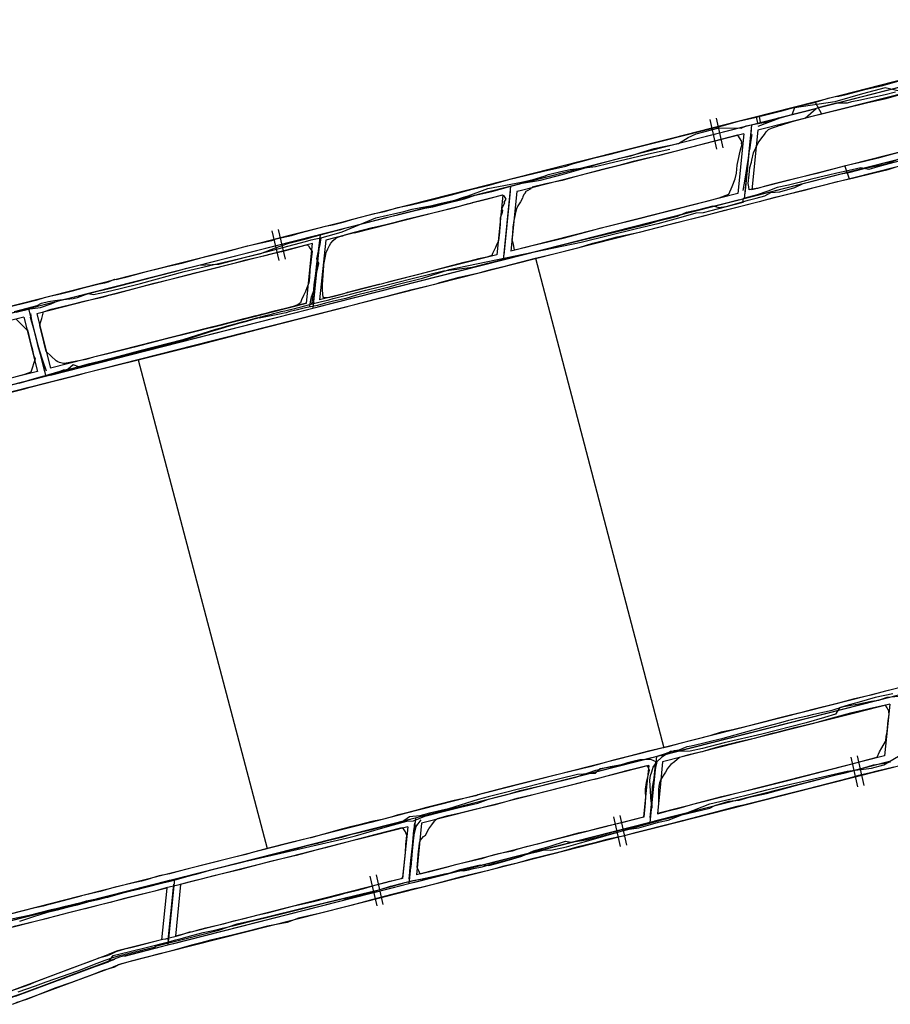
# Model space of a CAD drawing. Header units: inches. Extents: x 1 to 626000, y 0 to 7596230.
# Tile 34 of 68: x 619823 to 620173, y 7595287 to 7595683. Entities that reach past the tile are written whole.
import ezdxf

# ---------------------------------------------------------------- set-up
doc = ezdxf.new("R2010")
doc.units = ezdxf.units.IN
doc.header["$MEASUREMENT"] = 0

msp = doc.modelspace()

# ---------------------------------------------------------------- linework, layer by layer
for points in [[(620283.83, 7595682.68), (619826.67, 7595566.46)], [(620207.46, 7595663.27), (620119.36, 7595640.87)], [(620194.48, 7595662.75), (620153.68, 7595652.38)], [(619819.79, 7595567.48), (619825.85, 7595569.05), (619829.03, 7595569.84), (619829.76, 7595570.02), (619833.07, 7595570.97), (619835.73, 7595571.67), (619839.49, 7595572.53), (619844.38, 7595573.74), (619849.11, 7595575), (619855.06, 7595576.46), (619857.31, 7595576.98), (619858.86, 7595577.31), (619861.17, 7595578.36), (619861.9, 7595578.27), (619863.02, 7595578.47), (619866.33, 7595579.3), (619872.6, 7595581.12), (619874.68, 7595581.59), (619878.99, 7595582.7), (619882.83, 7595583.59), (619888.32, 7595584.88), (619896.42, 7595587.05), (619906.45, 7595589.51), (619914.76, 7595591.74), (619924.53, 7595594), (619926.22, 7595594.56), (619926.76, 7595594.68), (619932.39, 7595595.93), (619935.84, 7595596.97), (619946.07, 7595599.63), (619949.52, 7595600.43), (619950.02, 7595600.55), (619953.13, 7595601.32), (619957.64, 7595602.71), (619965.82, 7595604.75), (619969.78, 7595605.65), (619975.22, 7595607.14), (619980.54, 7595608.31), (619987.24, 7595609.93), (619996.78, 7595612.28), (620005.08, 7595614.51), (620011.95, 7595616.22), (620020.28, 7595618.53), (620026.49, 7595620.12), (620033.77, 7595621.86), (620042.66, 7595623.82), (620045.75, 7595624.87), (620048.91, 7595625.74), (620054.28, 7595627.13), (620060.52, 7595628.68), (620068.16, 7595630.69), (620077.27, 7595632.89), (620095.33, 7595637.48), (620102.39, 7595639.22), (620103.92, 7595639.63), (620106.13, 7595640.22), (620112.13, 7595641.85), (620118.15, 7595643.24), (620123.67, 7595644.6), (620129.58, 7595645.99), (620136.27, 7595647.9), (620142.7, 7595649.44), (620148.15, 7595651.16), (620151.68, 7595652.01), (620152.52, 7595651.98), (620155.46, 7595652.6), (620163, 7595654.57), (620165.92, 7595655.25), (620169.66, 7595656.07), (620172.99, 7595657.05), (620178.06, 7595658.48)], [(620300.97, 7595658.15), (620017.52, 7595586.09)], [(620117.52, 7595626.27), (620118.15, 7595629.11), (620119.1, 7595631.23), (620120.03, 7595633.21), (620121.55, 7595635.17), (620122.57, 7595636.6), (620123.26, 7595637.65), (620124.21, 7595638.58), (620125.45, 7595639.11), (620127.46, 7595639.71), (620128.55, 7595640.1), (620129.22, 7595640.33), (620133.75, 7595641.8), (620141.21, 7595643.73), (620153.83, 7595646.85), (620164.1, 7595649.44), (620168.39, 7595650.39), (620171.5, 7595651.04), (620177.63, 7595652.79), (620180.94, 7595653.76), (620186.68, 7595655.32), (620190.17, 7595655.99)], [(620195.7, 7595657.49), (620155.06, 7595647.16)], [(620153.68, 7595652.38), (620143.12, 7595649.7)], [(620143.12, 7595649.7), (620117.26, 7595643.12)], [(620144.81, 7595644.55), (620119.92, 7595638.23)], [(620155.06, 7595647.16), (620144.81, 7595644.55)], [(620111.38, 7595641.63), (620085.76, 7595635.12)], [(620100.63, 7595642.56), (620103.37, 7595630.6)], [(620103.15, 7595643.13), (620105.89, 7595631.18)], [(620117.26, 7595643.12), (620111.38, 7595641.63)], [(620117.42, 7595640.38), (620114.44, 7595610.73)], [(620115.48, 7595639.89), (620022.44, 7595616.23)], [(620114.35, 7595636.81), (620087.09, 7595629.88)], [(620111.73, 7595624.9), (620112.3, 7595627.29), (620112.55, 7595628.7), (620112.89, 7595630.41), (620113.59, 7595632.6), (620113.4, 7595632.85), (620113.54, 7595633.78), (620111.87, 7595636.21), (620111.72, 7595636.24), (620105.1, 7595634.53)], [(620114.35, 7595636.81), (620111.94, 7595612.88)], [(620117.22, 7595638.39), (620114.64, 7595612.72)], [(620214.35, 7595636.13), (620116.38, 7595611.22)], [(620119.92, 7595638.23), (620117.51, 7595614.3)], [(620105.1, 7595634.53), (620087.1, 7595629.88), (620079.81, 7595628.03), (620075.5, 7595627.07), (620069.73, 7595625.66), (620063.99, 7595624.11), (620056.87, 7595622.37), (620046.89, 7595619.7), (620041.26, 7595618.06), (620034.74, 7595616.7), (620029.16, 7595615.4), (620029.21, 7595615.08), (620028.57, 7595614.86), (620028.61, 7595614.64), (620027.15, 7595613.96), (620026.38, 7595613.47), (620026.54, 7595613.08), (620025.79, 7595612.36), (620025.37, 7595611.48), (620025.34, 7595610.98), (620024.5, 7595609.54), (620023.36, 7595607.83), (620022.87, 7595606.68), (620022.36, 7595604.65), (620022.3, 7595604.35), (620021.82, 7595601.94), (620021.71, 7595601.07), (620021.47, 7595599.36), (620021.44, 7595599.24), (620021.26, 7595596.63), (620021, 7595594.26), (620021.35, 7595593.04), (620021.68, 7595591.67), (620021.86, 7595590.68), (620022.02, 7595590.2), (620026.68, 7595591.28), (620029.23, 7595591.89), (620033.19, 7595592.83), (620042.15, 7595595.02), (620053.01, 7595597.98), (620056.98, 7595598.99), (620060.29, 7595599.83), (620072.24, 7595602.82), (620081.54, 7595605.25), (620086.39, 7595606.43)], [(620085.76, 7595635.12), (620049.07, 7595625.79)], [(620187.2, 7595632.1), (620185.56, 7595631.77), (620183.54, 7595630.96), (620181.29, 7595630.38), (620177.9, 7595629.57), (620173.12, 7595628.31), (620169.29, 7595627.24), (620168.27, 7595626.98), (620162.77, 7595625.66), (620154.61, 7595623.77), (620143.67, 7595620.89), (620137.48, 7595619.33), (620131.33, 7595617.88), (620126.47, 7595616.69), (620123.45, 7595615.86), (620119.78, 7595614.89), (620119.29, 7595614.79)], [(620202.21, 7595635.83), (620156.88, 7595624.3)], [(620087.09, 7595629.88), (620050.5, 7595620.58)], [(620203.43, 7595630.57), (620158.01, 7595619.02)], [(620049.07, 7595625.79), (620023.25, 7595619.22)], [(620086.39, 7595606.43), (620087.55, 7595606.71), (620092.54, 7595607.94), (620099.93, 7595609.82), (620104.4, 7595611.03), (620108.2, 7595612.59), (620109.57, 7595615.62), (620110.86, 7595618.67), (620111.3, 7595621.04), (620111.58, 7595624.23), (620111.73, 7595624.9)], [(620119.29, 7595614.79), (620116.49, 7595614.25), (620116.3, 7595615.49), (620116.02, 7595616.78), (620116.45, 7595620.32), (620116.75, 7595623.22), (620117.33, 7595625.43), (620117.52, 7595626.27)], [(620156.88, 7595624.3), (620135.82, 7595618.95)], [(619819.17, 7595532.85), (619825.08, 7595534.38), (619826.8, 7595534.82), (619837.72, 7595537.61), (619840.1, 7595538.18), (619841.56, 7595538.57), (619842.09, 7595538.74), (619842.56, 7595538.88), (619846.87, 7595540.01), (619849.51, 7595540.75), (619851.65, 7595541.31), (619870.69, 7595546.03), (619885.23, 7595549.63), (619895.03, 7595552.06), (619900.57, 7595553.43), (619922.95, 7595559.21), (619941.57, 7595564.02), (619956.84, 7595567.96), (619957.88, 7595568.23), (619968.55, 7595571), (619971.34, 7595571.72), (619980.97, 7595574.21), (619990.51, 7595576.58), (619992.1, 7595577.03), (619995.03, 7595577.8), (619999.78, 7595579.17), (620005.96, 7595580.58), (620008.3, 7595581.06), (620010.08, 7595581.56), (620013.09, 7595582.39), (620014.2, 7595582.69), (620018.71, 7595583.74), (620030.56, 7595586.79), (620038.39, 7595588.71), (620048.1, 7595591.17), (620053.64, 7595592.8), (620058.34, 7595594.05), (620063.37, 7595595.38), (620072.34, 7595597.33), (620087.4, 7595601.17), (620098.71, 7595604.05), (620101.71, 7595604.76), (620106.71, 7595606.15), (620112.58, 7595607.6), (620116.69, 7595608.67), (620120.51, 7595609.61), (620120.57, 7595609.62), (620126.95, 7595611.33), (620132.01, 7595612.61), (620139.18, 7595614.35), (620142.53, 7595615.2), (620146.9, 7595616.35), (620151.93, 7595617.61), (620158.04, 7595619.03), (620166.75, 7595621.16), (620172.37, 7595622.5), (620175.62, 7595623.5)], [(620050.49, 7595620.58), (620024.41, 7595613.95)], [(620023.25, 7595619.22), (620003.86, 7595614.29)], [(620135.82, 7595618.95), (620117.51, 7595614.3)], [(620158.01, 7595619.02), (620137.08, 7595613.7)], [(620016.08, 7595597.85), (620016.04, 7595597.33), (620015.62, 7595593.76), (620014.98, 7595592.43), (620014.43, 7595591.18), (620013.87, 7595590.04), (620013.28, 7595588.73), (620012.97, 7595587.87), (620011.81, 7595587.52), (620010.94, 7595587.27), (620007.65, 7595586.5), (620004.06, 7595585.6), (620002.91, 7595585.34), (620001.74, 7595585.12), (619983.5, 7595580.24), (619972.23, 7595577.47), (619968.46, 7595576.43), (619967.48, 7595576.19), (619960.56, 7595574.5), (619955.52, 7595573.19), (619954.85, 7595573.02), (619953.39, 7595572.51), (619948.91, 7595571.29), (619947.8, 7595571.02), (619946.27, 7595570.93), (619945.72, 7595570.87), (619945.38, 7595570.97), (619945.14, 7595571.04), (619944.97, 7595572.48), (619944.83, 7595574.08), (619944.8, 7595576.11), (619945.35, 7595583.88), (619945.38, 7595584.06), (619945.42, 7595584.33), (619946.06, 7595587.7), (619946.3, 7595589.17), (619947.04, 7595590.53), (619947.63, 7595591.92), (619948.2, 7595592.89), (619949.13, 7595593.95), (619950.23, 7595594.88), (619951.08, 7595595.24), (619951.85, 7595595.57), (619953.04, 7595595.84), (619953.82, 7595596.23), (619957.77, 7595597.24), (619965.01, 7595599.17), (619968.57, 7595600.01), (619970.81, 7595600.45), (619974.65, 7595601.46), (619979.18, 7595602.62), (619984.67, 7595603.96), (619991.54, 7595605.57), (619998.57, 7595607.27), (620003.19, 7595608.62), (620011.39, 7595610.64), (620017.22, 7595612.32), (620017.62, 7595611.99), (620018.19, 7595611.16), (620018.53, 7595610.6), (620017.78, 7595609.3), (620018, 7595609.04), (620016.95, 7595606.86), (620017.02, 7595606.36), (620017.2, 7595606.15), (620017.06, 7595605.24), (620016.34, 7595602.96), (620016.33, 7595602.95), (620016.26, 7595600.41), (620016.08, 7595597.85)], [(620018.56, 7595615.25), (619945.88, 7595596.77)], [(620003.86, 7595614.29), (619956.34, 7595602.21)], [(620020.5, 7595615.74), (620017.52, 7595586.09)], [(620020.3, 7595613.75), (620017.72, 7595588.08)], [(620023, 7595613.59), (620020.6, 7595589.66)], [(620111.94, 7595612.88), (620020.6, 7595589.66)], [(620024.41, 7595613.95), (620023, 7595613.59)], [(620137.08, 7595613.7), (620101.2, 7595604.58)], [(619957.68, 7595596.98), (620005.07, 7595609.03)], [(620017.43, 7595612.17), (620005.07, 7595609.03)], [(620017.43, 7595612.17), (620015.03, 7595588.24)], [(620112.5, 7595610.24), (620019.46, 7595586.58)], [(620101.2, 7595604.58), (619991.57, 7595576.71)], [(619952.48, 7595601.23), (619931.55, 7595595.91)], [(619956.34, 7595602.21), (619952.48, 7595601.23)], [(619924.55, 7595597.79), (619927.28, 7595585.83)], [(619927.06, 7595598.37), (619929.8, 7595586.41)], [(619957.68, 7595596.98), (619953.93, 7595596.03)], [(619942, 7595595.78), (619828.61, 7595566.96)], [(619919.71, 7595592.9), (619874.02, 7595581.29)], [(619931.55, 7595595.91), (619919.71, 7595592.9)], [(619940.79, 7595592.69), (619932.95, 7595590.7)], [(619938.47, 7595568.78), (619940.79, 7595592.69)], [(619943.94, 7595596.28), (619940.96, 7595566.63)], [(619943.74, 7595594.29), (619941.16, 7595568.62)], [(619946.17, 7595594.06), (619943.68, 7595570.1)], [(619953.93, 7595596.03), (619946.17, 7595594.06)], [(619940.24, 7595585.31), (619940.2, 7595584.85), (619940.1, 7595584.29), (619939.94, 7595583.35), (619939.75, 7595582.01), (619939.65, 7595579.22), (619939.35, 7595576.77), (619938.92, 7595575.93), (619938.08, 7595573.49), (619937.28, 7595571.78), (619936.47, 7595570.12), (619935.97, 7595568.89), (619934.95, 7595568.08), (619933.03, 7595567.43), (619932.02, 7595567.16), (619931.49, 7595566.92), (619930.49, 7595566.74), (619929.44, 7595566.43), (619928.61, 7595566.23), (619928.27, 7595566.16), (619927.65, 7595566.08), (619924.93, 7595565.35), (619924.88, 7595565.35), (619921.52, 7595564.49), (619920.16, 7595564.14), (619918.81, 7595563.73), (619916.42, 7595563.17), (619913.24, 7595562.39), (619906.24, 7595560.51), (619904.35, 7595559.97), (619900.07, 7595558.89), (619899.23, 7595558.66), (619893.58, 7595557.27), (619890.86, 7595556.6), (619883.79, 7595554.83), (619880.02, 7595553.89), (619869.3, 7595551.12), (619858.58, 7595548.35), (619852.78, 7595547.05), (619849.65, 7595546.16), (619841.17, 7595544.55), (619840.74, 7595544.47), (619839.05, 7595544.94), (619838.44, 7595545.22), (619837.79, 7595545.52), (619833.79, 7595549.38), (619832.78, 7595553.2), (619831.26, 7595559.67), (619831.44, 7595561.04), (619831.94, 7595562.64), (619832.62, 7595565.31), (619835.82, 7595566.28), (619839.73, 7595567.24), (619844.18, 7595568.29), (619848.93, 7595569.49), (619855.76, 7595571.08), (619858.32, 7595571.74), (619858.42, 7595571.84), (619861.85, 7595572.69), (619869.77, 7595574.77), (619877.11, 7595576.74), (619884.47, 7595578.53), (619894.26, 7595581.07), (619910.26, 7595585.07), (619913.98, 7595586.11), (619921.25, 7595587.78), (619924.84, 7595588.65), (619927.77, 7595589.32), (619928.52, 7595589.49), (619932.04, 7595590.48), (619937.83, 7595592.06), (619938.79, 7595592.26), (619939.3, 7595591.81), (619939.74, 7595590.84), (619940.12, 7595590.34), (619940.66, 7595589.56), (619940.24, 7595585.31)], [(619932.95, 7595590.7), (619920.51, 7595587.53)], [(619920.51, 7595587.53), (619875.48, 7595576.09)], [(620017.52, 7595586.09), (619940.96, 7595566.63)], [(620015.59, 7595585.6), (619942.9, 7595567.12)], [(620015.03, 7595588.24), (619990.32, 7595581.96)], [(620030.56, 7595586.79), (620082.08, 7595390.07)], [(619874.02, 7595581.29), (619824.16, 7595568.61)], [(619990.32, 7595581.96), (619952.8, 7595572.42)], [(619991.57, 7595576.71), (619953.6, 7595567.06)], [(619875.48, 7595576.09), (619829.95, 7595564.51)], [(619903.14, 7595559.8), (619938.47, 7595568.78)], [(619938.47, 7595568.78), (619923.68, 7595565.02)], [(619952.8, 7595572.42), (619943.68, 7595570.1)], [(619826.67, 7595566.46), (619729.57, 7595541.78)], [(619824.73, 7595565.97), (619731.5, 7595542.27)], [(619940.96, 7595566.63), (619736.46, 7595514.64)], [(619824.16, 7595568.61), (619808.09, 7595564.53)], [(619826.67, 7595566.46), (619833.57, 7595539.33)], [(619835.51, 7595539.82), (619939.02, 7595566.14)], [(619953.6, 7595567.06), (619904.4, 7595554.55)], [(619904.47, 7595554.57), (619954.95, 7595567.4)], [(619824.72, 7595563.18), (619809.66, 7595559.35)], [(619821.57, 7595562.5), (619825.82, 7595558.11), (619826.21, 7595557.98), (619826.33, 7595557.43), (619827.53, 7595552.25), (619828.06, 7595550.54), (619828.68, 7595547.8), (619829.29, 7595546.44), (619827.61, 7595540.96), (619824.65, 7595540.01), (619823.61, 7595539.71), (619820.55, 7595538.84)], [(619824.72, 7595563.18), (619830.28, 7595541.28)], [(619827.16, 7595564.52), (619833.07, 7595541.26)], [(619829.95, 7595564.51), (619835.54, 7595542.61)], [(619918.11, 7595563.6), (619903.08, 7595559.78)], [(619899.22, 7595558.8), (619835.54, 7595542.61)], [(619903.08, 7595559.78), (619899.22, 7595558.8)], [(619900.67, 7595553.6), (619826.95, 7595534.86)], [(619904.4, 7595554.55), (619900.67, 7595553.6)], [(619870.69, 7595546.03), (619922.65, 7595349.53)], [(619830.28, 7595541.28), (619825.42, 7595540.04)], [(619831.63, 7595538.83), (619738.4, 7595515.13)], [(619825.42, 7595540.04), (619790.51, 7595531.17)], [(619826.8, 7595534.82), (619791.59, 7595525.87)], [(620322.95, 7595448.48), (619750.06, 7595302.84)], [(620184.05, 7595415.95), (620157.33, 7595409.16)], [(620174.08, 7595413.44), (620171.21, 7595412.8), (620165.34, 7595411.22), (620158.27, 7595409.65), (620152.43, 7595407.96), (620141.5, 7595405.25), (620137.04, 7595404.04), (620136.48, 7595403.91), (620131.44, 7595402.76), (620128.22, 7595401.96), (620115.93, 7595398.68), (620109.9, 7595397.31), (620109.86, 7595397.3), (620105.2, 7595396.28), (620100.65, 7595394.91), (620088.55, 7595391.74), (620083.8, 7595390.44), (620082.08, 7595390.07), (620081.79, 7595390), (620075.98, 7595388.74), (620068.29, 7595386.67), (620065.1, 7595385.89), (620061.91, 7595385.12), (620057.26, 7595383.69), (620052.34, 7595382.36), (620037.35, 7595378.79), (620018.6, 7595374.04), (620007.34, 7595371.19), (620006.93, 7595370.88), (620006.58, 7595370.8), (620002.95, 7595369.97), (619997.8, 7595368.87), (619991.57, 7595367.29), (619986.71, 7595366), (619983.33, 7595365.16), (619981.28, 7595364.58), (619978.22, 7595363.81), (619974.9, 7595362.91), (619972.87, 7595362.36), (619968.91, 7595361.23), (619964.7, 7595360.37), (619959.62, 7595359.07), (619956.14, 7595358.25), (619951.01, 7595356.88), (619950.62, 7595356.77), (619940.15, 7595353.89), (619939.43, 7595353.69), (619931.54, 7595351.85), (619922.65, 7595349.53), (619916.23, 7595347.85), (619914, 7595347.17), (619908.96, 7595345.91), (619899.31, 7595343.58), (619889.75, 7595341.06), (619887.75, 7595340.53), (619883.35, 7595339.41), (619879.18, 7595338.56), (619876.13, 7595337.6), (619875.39, 7595337.38), (619872.12, 7595336.5), (619868.34, 7595335.66), (619860.98, 7595333.88), (619855.5, 7595332.33), (619847.99, 7595330.51), (619847.66, 7595330.43), (619835.44, 7595327.19), (619835.37, 7595327.17), (619832.52, 7595326.41), (619828.11, 7595325.39), (619816.22, 7595322.35)], [(620081.09, 7595386.99), (620174.13, 7595410.65)], [(620148.3, 7595406.87), (620110.32, 7595397.21)], [(620157.85, 7595383.64), (620164.29, 7595385.3), (620167.85, 7595386.28), (620168.8, 7595388.41), (620169.76, 7595390.08), (620171.31, 7595392.61), (620171.41, 7595392.88), (620171.59, 7595394.57), (620171.92, 7595396.45), (620172.39, 7595401.01), (620172.77, 7595403.35), (620172.55, 7595404.73), (620171.93, 7595406.16), (620171.26, 7595407.22), (620164.68, 7595405.67), (620163.66, 7595405.45), (620157.24, 7595403.91), (620149.77, 7595401.89), (620142.73, 7595399.91), (620137.62, 7595398.73)], [(620157.31, 7595409.16), (620148.3, 7595406.87)], [(620173, 7595407.57), (620158.92, 7595404)], [(620173, 7595407.57), (620170.91, 7595386.82)], [(620158.92, 7595404), (620148.75, 7595401.41)], [(620137.62, 7595398.73), (620135.2, 7595398.18), (620131.07, 7595397.19), (620127.06, 7595396.09), (620125.67, 7595395.74), (620118.43, 7595393.82), (620111.25, 7595392.16), (620110.77, 7595392.05), (620107.47, 7595391.22), (620105.18, 7595390.64), (620100.95, 7595389.47), (620097.56, 7595388.4), (620096.72, 7595388.35), (620092.2, 7595387.25), (620091.61, 7595387.07), (620089.31, 7595386.42), (620088.41, 7595386.09), (620086.38, 7595384.44), (620084.88, 7595383.29), (620084.01, 7595382.21), (620083.57, 7595381.67), (620082.85, 7595380.3), (620081.74, 7595378.64), (620080.97, 7595377.28), (620080.44, 7595375.96), (620080.13, 7595374.68), (620080.03, 7595373.14), (620080.01, 7595369.18), (620079.93, 7595367.64), (620079.62, 7595363.48), (620083.83, 7595364.66), (620088.23, 7595365.84), (620093.76, 7595367.32), (620105.49, 7595370.44), (620119.72, 7595373.87), (620131.45, 7595376.74), (620142.79, 7595379.74), (620157.85, 7595383.64)], [(620148.75, 7595401.41), (620111.61, 7595391.97)], [(620110.32, 7595397.21), (620054.41, 7595383)], [(620111.61, 7595391.97), (620081.65, 7595384.35)], [(620082.08, 7595390.07), (620081.79, 7595390)], [(620170.91, 7595386.82), (620147.64, 7595380.9)], [(620159.82, 7595386.82), (620162.56, 7595374.86)], [(620077.21, 7595386.01), (619984.17, 7595362.36)], [(620054.41, 7595383), (620052.3, 7595382.46)], [(620076.08, 7595382.94), (620055.71, 7595377.76)], [(620066.37, 7595380.69), (620066.55, 7595380.74), (620072.02, 7595382.1), (620075.31, 7595382.97), (620075.79, 7595382.14), (620076.23, 7595381.06), (620075.04, 7595376.06), (620074.56, 7595373.37), (620074.67, 7595372.26), (620074.73, 7595370.29), (620074.56, 7595367.86), (620074.12, 7595362.1), (620065.28, 7595359.89), (620062.33, 7595359.25)], [(620076.08, 7595382.94), (620075.21, 7595374.31)], [(620079.15, 7595386.5), (620076.49, 7595360.03)], [(620173.41, 7595384.67), (620076.49, 7595360.03)], [(620076.69, 7595362.02), (620078.95, 7595384.51)], [(620171.47, 7595384.18), (620078.43, 7595360.52)], [(620081.65, 7595384.35), (620080.61, 7595374.02)], [(620189.78, 7595386.05), (620149.02, 7595375.68)], [(620157.3, 7595386.25), (620160.04, 7595374.29)], [(620174.6, 7595382.2), (620170.73, 7595381.27), (620168.31, 7595380.79), (620164.75, 7595379.88), (620160.45, 7595378.84), (620159.06, 7595378.46), (620156.31, 7595377.7), (620140.16, 7595373.51), (620129.45, 7595370.84), (620122.75, 7595369.13), (620114.18, 7595367.01), (620111.44, 7595366.43), (620104.01, 7595364.44), (620090.18, 7595360.78), (620089.54, 7595360.63), (620085.48, 7595359.66), (620070.56, 7595355.86), (620065.8, 7595354.55), (620063.62, 7595354.11), (620059.16, 7595353.22), (620054.36, 7595351.81), (620047.17, 7595350.16), (620043.95, 7595349.19), (620040.19, 7595348.11), (620033.06, 7595346.34), (620028.71, 7595345.23), (620023.12, 7595343.64), (620017.26, 7595342.27), (620015.17, 7595341.72), (620011.03, 7595340.63), (620005.84, 7595339.33), (620000.27, 7595338.06), (619989.85, 7595335.21), (619984.59, 7595333.88), (619981.79, 7595333.3), (619972.75, 7595331.09), (619967.1, 7595329.56), (619965.12, 7595329.02), (619960.28, 7595327.67), (619955.17, 7595326.43), (619943.5, 7595323.47), (619935.15, 7595321.56), (619930.72, 7595319.81), (619922.71, 7595318.35), (619915.52, 7595316.47), (619908.49, 7595314.73), (619899.79, 7595312.7), (619895.96, 7595311.67), (619892.21, 7595310.66), (619886.2, 7595308.93), (619883.26, 7595308.22), (619877.66, 7595306.87), (619875.89, 7595306.31), (619872.11, 7595305.3), (619867.99, 7595304.24), (619862.83, 7595302.78), (619861.21, 7595301.87), (619859.94, 7595301.52), (619857.13, 7595300.72), (619856.27, 7595300.38), (619852.29, 7595298.81), (619843.99, 7595295.75), (619843.96, 7595295.74), (619837.26, 7595293.4), (619826.3, 7595289.05), (619821.5, 7595287.51)], [(620052.3, 7595382.46), (619977.54, 7595363.46)], [(620062.33, 7595359.25), (620059.86, 7595358.71), (620055.58, 7595357.62), (620051.5, 7595356.54), (620047.71, 7595355.72), (620040.87, 7595353.84), (620035.58, 7595352.47), (620031.35, 7595351.36), (620026.76, 7595350.2), (620023.41, 7595349.25), (620021.14, 7595348.55), (620015.7, 7595347.39), (620013.47, 7595346.82), (620011.56, 7595346.33), (620008.75, 7595345.46), (619998.38, 7595343.05), (619994.04, 7595341.82), (619987.38, 7595340.01), (619984.1, 7595339.19), (619983.6, 7595340.61), (619982.97, 7595341.91), (619983.19, 7595344.87), (619983.4, 7595346.98), (619983.82, 7595351.74), (619984.03, 7595352.38), (619984.25, 7595352.88), (619984.84, 7595353.63), (619985.48, 7595354.39), (619986.25, 7595354.95), (619987.69, 7595357.42), (619988.78, 7595359.02), (619989.96, 7595360.56), (619991.17, 7595361.65), (619995.41, 7595362.77), (619999.73, 7595363.83), (620005.11, 7595365.12), (620006.62, 7595365.51), (620007.85, 7595365.79), (620014.43, 7595367.3), (620020.06, 7595368.88), (620023.12, 7595369.74), (620030.08, 7595371.42), (620040.03, 7595373.99), (620052.76, 7595377.22), (620054.98, 7595377.56), (620057.91, 7595378.32), (620060.82, 7595379.12), (620066.37, 7595380.69)], [(620147.64, 7595380.9), (620079.56, 7595363.6)], [(620053.98, 7595377.32), (619984.73, 7595359.71)], [(620055.71, 7595377.76), (620053.98, 7595377.32)], [(620149.02, 7595375.68), (620080.64, 7595358.3)], [(620075.21, 7595374.31), (620073.99, 7595362.18)], [(620080.61, 7595374.02), (620079.56, 7595363.6)], [(619977.54, 7595363.46), (619964.26, 7595360.08)], [(619887.25, 7595337.72), (619980.3, 7595361.37)], [(619964.26, 7595360.08), (619950.87, 7595356.68)], [(619982.23, 7595361.86), (619979.57, 7595335.39)], [(620076.49, 7595360.03), (619979.57, 7595335.39)], [(619979.77, 7595337.38), (619982.03, 7595359.87)], [(619981.51, 7595335.89), (620074.55, 7595359.54)], [(619984.73, 7595359.71), (619982.65, 7595338.96)], [(620063.34, 7595359.47), (620018.6, 7595348.1)], [(620061.86, 7595362.31), (620064.6, 7595350.35)], [(620073.99, 7595362.18), (620063.34, 7595359.47)], [(620064.37, 7595362.88), (620067.11, 7595350.92)], [(619818.82, 7595292.12), (619827.25, 7595295.02), (619829.06, 7595295.82), (619834.67, 7595297.94), (619840.72, 7595300.29), (619842.51, 7595300.96), (619847.12, 7595302.71), (619851.92, 7595304.46), (619854.7, 7595305.52), (619854.94, 7595305.61), (619858.36, 7595306.55), (619859.7, 7595307.14), (619861.89, 7595308.22), (619865.33, 7595309.23), (619867.76, 7595309.75), (619870.96, 7595310.58), (619876.55, 7595312.07), (619880.66, 7595313.06), (619881.8, 7595313.32), (619883.16, 7595313.63), (619886.03, 7595314.35), (619888.35, 7595315.01), (619891.54, 7595316.03), (619892.71, 7595316.24), (619895.45, 7595317), (619895.9, 7595317.13), (619897.94, 7595317.73), (619901.92, 7595318.68), (619905, 7595319.32), (619909.26, 7595320.52), (619913.3, 7595321.49), (619919.04, 7595322.91), (619922.71, 7595323.75), (619933.37, 7595326.5), (619941.31, 7595328.26), (619951.7, 7595330.92), (619953.89, 7595331.62), (619957.92, 7595332.52), (619961.43, 7595333.5), (619965.07, 7595334.6), (619965.9, 7595334.81), (619971.93, 7595336.38), (619976.53, 7595337.46), (619977.13, 7595338.11), (619977.66, 7595342.84), (619978.19, 7595347.95), (619978.34, 7595351.2), (619978.79, 7595354.79), (619978.2, 7595356.21), (619977.22, 7595357.87), (619976.4, 7595357.79), (619976.27, 7595357.76)], [(619976.27, 7595357.76), (619975.11, 7595357.41), (619972.11, 7595356.66), (619966.36, 7595355.15), (619952.17, 7595351.41), (619946.08, 7595349.8), (619941.3, 7595348.57), (619934.26, 7595346.77), (619924.49, 7595344.46), (619924.02, 7595344.34), (619912.35, 7595341.22), (619912.08, 7595341.17), (619901.15, 7595338.56), (619896.12, 7595337.21), (619893.76, 7595336.69), (619891.16, 7595335.99), (619886.63, 7595334.79), (619881.95, 7595333.7), (619877.41, 7595332.45), (619876.91, 7595332.32), (619871.3, 7595330.93), (619865.19, 7595329.52), (619859.45, 7595327.87), (619854.5, 7595326.69), (619849.4, 7595325.36), (619849.27, 7595325.33), (619842.71, 7595323.7), (619837.68, 7595322.38), (619836.52, 7595322.06), (619833.79, 7595321.3), (619829.32, 7595320.17), (619820.3, 7595318.02)], [(619950.87, 7595356.68), (619930.98, 7595351.62)], [(619979.16, 7595358.3), (619965.54, 7595354.83)], [(619979.16, 7595358.3), (619977.08, 7595337.54)], [(620080.64, 7595358.3), (620064.63, 7595354.23)], [(619930.98, 7595351.62), (619909.98, 7595346.28)], [(619951.99, 7595351.39), (619932.21, 7595346.36)], [(619965.54, 7595354.83), (619951.99, 7595351.39)], [(620064.63, 7595354.23), (620020.09, 7595342.91)], [(620018.6, 7595348.1), (619982.65, 7595338.96)], [(619909.98, 7595346.28), (619846.84, 7595330.23)], [(619932.21, 7595346.36), (619911.91, 7595341.2)], [(619934.26, 7595346.77), (619934.26, 7595346.77)], [(619911.91, 7595341.2), (619887.81, 7595335.07)], [(620020.09, 7595342.91), (619954.3, 7595326.18)], [(619883.38, 7595336.73), (619791.45, 7595313.36)], [(619885.32, 7595337.23), (619882.66, 7595310.75)], [(619979.57, 7595335.39), (619882.66, 7595310.75)], [(619977.08, 7595337.54), (619953.14, 7595331.46)], [(619963.91, 7595338.43), (619966.65, 7595326.48)], [(619966.42, 7595339.01), (619969.16, 7595327.05)], [(619882.24, 7595333.66), (619848.66, 7595325.12)], [(619882.24, 7595333.66), (619880.16, 7595312.91)], [(619882.86, 7595312.74), (619885.12, 7595335.24)], [(619884.6, 7595311.25), (619977.64, 7595334.9)], [(619887.81, 7595335.07), (619885.73, 7595314.32)], [(619953.14, 7595331.46), (619885.73, 7595314.32)], [(619846.84, 7595330.23), (619801.73, 7595318.76)], [(619848.66, 7595325.12), (619803.17, 7595313.56)], [(619954.3, 7595326.18), (619882.8, 7595308.01)], [(619880.16, 7595312.91), (619862.47, 7595308.41)], [(619862.47, 7595308.41), (619858.66, 7595306.99)], [(619882.66, 7595310.75), (619863.27, 7595305.83)], [(619882.8, 7595308.01), (619864.08, 7595303.25)], [(619865.21, 7595306.32), (619880.72, 7595310.26)], [(619818.81, 7595292.15), (619858.66, 7595306.99)], [(619863.27, 7595305.83), (619819.59, 7595289.56)], [(619821.47, 7595290.26), (619861.4, 7595305.13)], [(619820.24, 7595286.94), (619860.84, 7595302.04)], [(619864.08, 7595303.25), (619860.84, 7595302.04)]]:
    msp.add_lwpolyline(points)
for points, elevation in [([(620142.95, 7595649.55), (620145.49, 7595644.84)], 236.22), ([(620138.99, 7595643.05), (620143.4, 7595646.98)], 235.93), ([(620119.25, 7595643.63), (620119.85, 7595641.12)], 235.14), ([(620120.43, 7595643.81), (620120.92, 7595641.5)], 234.66), ([(620154.91, 7595623.84), (620156.66, 7595618.71)], 235.13)]:
    msp.add_lwpolyline(points, dxfattribs=dict(elevation=elevation))
for points in [[(620195.41, 7595658.8, 232.09), (620194.57, 7595658.59, 232.1), (620187.14, 7595656.66, 233.25), (620183.16, 7595655.62, 233.86), (620181.02, 7595655.07, 233.99), (620176.83, 7595653.93, 234.04), (620171.16, 7595655.26, 234), (620162.05, 7595652.9, 234.03), (620150.91, 7595649.66, 234.18), (620134.7, 7595647.24, 234.34), (620133.66, 7595644.49, 234.19), (620128.75, 7595643.17, 234.15), (620119.92, 7595639.75, 234.17)], [(619821.04, 7595565.38, 230.72), (619826.11, 7595566.79, 230.83), (619830.11, 7595567.86, 231.03), (619831.87, 7595568.77, 231.19), (619834.64, 7595569.39, 231.15), (619837.2, 7595569.81, 231.06), (619840.45, 7595570.17, 231.11), (619845.27, 7595571.33, 231.18), (619847.19, 7595571.79, 231.36), (619850.4, 7595572.56, 231.41), (619854.94, 7595573.66, 231.72), (619856.26, 7595573.97, 231.67), (619859.59, 7595574.78, 231.6), (619867.89, 7595576.94, 231.92), (619878.6, 7595579.73, 232.55), (619885.5, 7595581.53, 233.1), (619890.29, 7595582.78, 233.46), (619895.09, 7595584.03, 233.49), (619903.18, 7595584.47, 233.73), (619913.94, 7595587.17, 234.17), (619920.04, 7595588.7, 234.7), (619925.99, 7595590.96, 234.84), (619928.28, 7595591.83, 234.98), (619931.39, 7595592.81, 235.17), (619938.77, 7595594.79, 235.18), (619940.54, 7595595.27, 235.32), (619946.53, 7595596.89, 235.27), (619949.95, 7595597.81, 235.37), (619952.18, 7595598.41, 235.59), (619953.84, 7595598.88, 235.66), (619963.8, 7595601.48, 236.26), (619970.44, 7595603.13, 236.45), (619975.15, 7595604.24, 236.7), (619979.47, 7595605.26, 236.84), (619985.99, 7595606.88, 237.02), (619989.27, 7595607.51, 237.33), (619993.81, 7595608.72, 237.22), (620001.96, 7595610.71, 237.46), (620006.26, 7595612.15, 237.55), (620012.95, 7595613.65, 237.77), (620019.7, 7595615.46, 238), (620025.21, 7595617, 238.11), (620032.55, 7595618.18, 238.21), (620041.23, 7595620.42, 238.47), (620048.81, 7595622.59, 238.78), (620054.52, 7595624.36, 238.81), (620056.37, 7595624.94, 238.95), (620064.48, 7595627.08, 238.52), (620068.88, 7595627.99, 238.43), (620072.94, 7595629.24, 238.57), (620078.2, 7595630.9, 238.58), (620088.09, 7595632.94, 238.97), (620091.92, 7595635.4, 238.9), (620095.13, 7595636.79, 238.48), (620104.33, 7595639.27, 237.96), (620113.25, 7595639.12, 237.77), (620115.26, 7595640.05, 237.86), (620119.22, 7595640.88, 237.79), (620124.42, 7595641.82, 237.42), (620128.21, 7595643.18, 237.53), (620133.81, 7595644.61, 237.31), (620140.79, 7595646.28, 237.24), (620146.26, 7595647.93, 237.5), (620151.53, 7595649.24, 237.33), (620156, 7595649.28, 237.6), (620157.78, 7595649.76, 237.6), (620161.22, 7595650.49, 237.57), (620165.33, 7595651.37, 237.5), (620168.06, 7595651.95, 237.46), (620171.17, 7595652.61, 237.51), (620175.34, 7595653.71, 237.49)], [(620114.08, 7595613.98, 237.91), (620114.45, 7595616.29, 238.03), (620115.06, 7595620.17, 238.05), (620115.63, 7595623.84, 238.11), (620116.14, 7595627.04, 238.15), (620116.49, 7595629.27, 238.17), (620116.78, 7595631.13, 238.02), (620117.15, 7595633.52, 237.57), (620117.63, 7595636.54, 237.47)], [(619821.67, 7595565.18, 227.03), (619827.15, 7595566.5, 227.19), (619831.52, 7595566.94, 227.29), (619835.7, 7595568.52, 227.39), (619839.32, 7595570.04, 227.34), (619844.58, 7595570.62, 227.8), (619846.39, 7595570.98, 227.87), (619850.6, 7595572.63, 227.87), (619852.83, 7595572.28, 227.88), (619857.84, 7595573.37, 228.11), (619863.56, 7595574.63, 228.52), (619871.65, 7595576.71, 228.97), (619889.24, 7595581.44, 229.81), (619911.15, 7595586.58, 230.69), (619922.3, 7595589.44, 231.5), (619937.99, 7595593.48, 231.79), (619940.36, 7595594.18, 231.78), (619944.71, 7595595.16, 231.75), (619949.53, 7595596.43, 231.8), (619952.77, 7595597.37, 231.65), (619966.36, 7595602.98, 232.63), (619970.99, 7595604.07, 232.8), (619973.48, 7595604.66, 232.85), (619977.51, 7595605.56, 233.16), (619980.89, 7595606.47, 233.29), (619984.35, 7595607.18, 233.33), (619988.29, 7595607.87, 233.42), (619992.55, 7595608.91, 233.69), (619998.06, 7595610.13, 233.81), (620001.58, 7595611.39, 234.01), (620003.43, 7595611.83, 234.16), (620011.29, 7595614.86, 234.4), (620024.91, 7595617.39, 234.37), (620029.64, 7595618.46, 234.52), (620034.06, 7595619.85, 234.87), (620035.79, 7595620.4, 234.95), (620040.69, 7595621.62, 235.06), (620044.45, 7595622.42, 235.1), (620054.59, 7595623.68, 235.31), (620060.08, 7595625, 235.46), (620068.77, 7595627.07, 234.94), (620075.96, 7595628.79, 235.01), (620084.58, 7595630.67, 235.43)], [(619818.29, 7595535.52, 228.41), (619825, 7595537.24, 228.69), (619828.16, 7595538.24, 228.69), (619830.99, 7595539, 228.75), (619833.43, 7595539.65, 228.67), (619835.13, 7595540.1, 228.85), (619837.77, 7595540.81, 228.98), (619839.73, 7595541.34, 229.07), (619841.47, 7595541.8, 229.03), (619842.57, 7595542.1, 229.11), (619843.33, 7595542.3, 229.13), (619845.02, 7595542.74, 229.14), (619845.95, 7595542.97, 229.14), (619847.04, 7595543.25, 229.13), (619848.52, 7595543.62, 229.2), (619849.96, 7595543.98, 229.26), (619851.72, 7595544.43, 229.35), (619853.45, 7595544.86, 229.34), (619856.06, 7595545.52, 229.52), (619858.94, 7595546.25, 229.74), (619861.03, 7595546.77, 229.75), (619863.56, 7595547.41, 229.74), (619866.66, 7595548.19, 229.81), (619874.07, 7595550.05, 230.24), (619880.07, 7595551.56, 230.34), (619888.27, 7595553.63, 230.68), (619900.24, 7595557.56, 230.91), (619901.65, 7595557.95, 230.96), (619902.99, 7595558.33, 231.07), (619904.86, 7595558.86, 231.19), (619906.51, 7595559.32, 231.24), (619908.6, 7595559.91, 231.2), (619911.28, 7595560.67, 231.22), (619913.31, 7595561.26, 231.29), (619914.38, 7595561.55, 231.41), (619916.18, 7595562.06, 231.45), (619917.4, 7595562.43, 231.53), (619918.57, 7595562.77, 231.5), (619919.95, 7595563.19, 231.56), (619921.12, 7595563.5, 231.6), (619922.57, 7595563.9, 231.57), (619924.3, 7595564.36, 231.58), (619925.15, 7595564.59, 231.65), (619927.81, 7595565.27, 231.92), (619928.26, 7595565.37, 231.93), (619928.89, 7595565.51, 231.94), (619929.68, 7595565.7, 231.85), (619930.25, 7595565.83, 231.84), (619930.82, 7595565.96, 231.87), (619932.51, 7595566.36, 232.05), (619933.69, 7595566.63, 232.11), (619934.72, 7595566.93, 232.18), (619936.28, 7595567.32, 232.13), (619937.73, 7595567.67, 232.11), (619939.19, 7595568.05, 232.23), (619940.25, 7595568.33, 232.21), (619941.82, 7595568.73, 232.2), (619942.85, 7595568.99, 232.26), (619944.43, 7595569.38, 232.22), (619946.32, 7595569.84, 232.35), (619947.42, 7595570.11, 232.33), (619949.21, 7595570.67, 232.45), (619956.12, 7595572.41, 232.95), (619962.26, 7595573.95, 233.28), (619967.83, 7595575.35, 233.47), (619973.59, 7595576.79, 233.72), (619981.94, 7595578.89, 234.06), (619993.53, 7595581.8, 234.49), (620005.19, 7595583.19, 234.68), (620011.38, 7595584.81, 234.78), (620024.34, 7595588, 235.25), (620050.04, 7595594.33, 235.93), (620066.75, 7595598.33, 236.69), (620076.43, 7595600.73, 236.96), (620079.42, 7595601.72, 236.96), (620087.56, 7595603.75, 237.16), (620091.19, 7595605.28, 237.41), (620096.33, 7595606.35, 237.4), (620102.02, 7595607.81, 237.41), (620104.2, 7595607.17, 237.5), (620107.25, 7595607.62, 237.64), (620110.94, 7595608.62, 237.67), (620113.37, 7595609.28, 237.74), (620115.98, 7595610.17, 237.71), (620119.31, 7595611, 237.68), (620122.69, 7595611.95, 237.41), (620125.21, 7595613.23, 237.37), (620128.8, 7595613.52, 237.42), (620134.83, 7595615.25, 237.46), (620138.21, 7595616.88, 237.5), (620144.46, 7595618.4, 237.4), (620153.39, 7595620.73, 237.16), (620157.07, 7595621.36, 237.24), (620162.18, 7595622.71, 237.14), (620164.46, 7595623.22, 237.05), (620171.52, 7595624.73, 236.66), (620176.78, 7595626.72, 236.82)], [(620182.24, 7595627.32, 232.94), (620172.65, 7595624.69, 233.01), (620168.21, 7595623.48, 233.11), (620164.61, 7595622.49, 233.21), (620161.36, 7595623.14, 233.29), (620156.68, 7595622.06, 233.41), (620151.74, 7595621.01, 233.32), (620148.41, 7595620.23, 233.23), (620144.89, 7595619.45, 233.35), (620141, 7595618.42, 233.62), (620136.56, 7595617.28, 233.71), (620132.2, 7595616.21, 233.6), (620127.69, 7595615.2, 233.41), (620124, 7595613.78, 233.3), (620119.63, 7595612.26, 233.64), (620116.15, 7595611.39, 233.79), (620115.11, 7595611.05, 234), (620113.94, 7595610.71, 234.09), (620113.92, 7595609.18, 234.19), (620106.7, 7595607.38, 234.48), (620101.08, 7595605.86, 234.35), (620097.96, 7595605.1, 234.32), (620095.04, 7595604.86, 234.27), (620089.91, 7595603.47, 234.26), (620086.59, 7595602.57, 234.16), (620083.59, 7595601.74, 233.99), (620079.71, 7595600.67, 233.87), (620071.2, 7595598.65, 233.13), (620048.91, 7595593.1, 232.28), (619995.76, 7595582.12, 231.05), (619984.59, 7595578.52, 230.39), (619974.28, 7595575.96, 230.12), (619971.74, 7595575.19, 229.88), (619963.56, 7595573.2, 229.55), (619958.59, 7595571.92, 229.31), (619954.21, 7595570.67, 229.01), (619949.33, 7595569.5, 228.7), (619946.01, 7595568.74, 228.6), (619942.85, 7595567.84, 228.44), (619938.04, 7595566.83, 228.3), (619934.3, 7595565.94, 228.2), (619931.79, 7595565.37, 228.1), (619930.3, 7595564.88, 228), (619928.82, 7595564.66, 227.89), (619928.29, 7595564.48, 227.83), (619919.36, 7595562.76, 227.85), (619918.67, 7595562.8, 227.94), (619917.39, 7595562.44, 227.94), (619915.89, 7595562.03, 228), (619914.23, 7595561.57, 228.04), (619912.39, 7595561.05, 228.03), (619909.56, 7595560.27, 227.91), (619906.11, 7595559.32, 227.82), (619903.93, 7595558.71, 227.79), (619901.84, 7595558.14, 227.94), (619888.65, 7595554.01, 227.17), (619871.4, 7595549.54, 226.81), (619862.97, 7595547.37, 226.66), (619855.14, 7595545.35, 226.21), (619850.15, 7595544.07, 226.19), (619846.89, 7595543.22, 226.07), (619844.57, 7595543.99, 226.06), (619842.55, 7595542.18, 225.92), (619841.79, 7595542.02, 225.87), (619840.6, 7595541.76, 225.81), (619839.24, 7595541.31, 225.06), (619832.46, 7595539.32, 225.11), (619829.8, 7595538.54, 225.02), (619825.55, 7595537.3, 224.69), (619822.75, 7595536.48, 224.5)], [(619939.58, 7595567.15, 228.35), (619940.5, 7595571.36, 228.64), (619941.54, 7595574.13, 229.28), (619942.1, 7595577.91, 229.89), (619942.6, 7595581.26, 230.33), (619943.4, 7595584.7, 230.69), (619942.53, 7595586.55, 230.86), (619943.38, 7595590.36, 231.07), (619943.89, 7595592.33, 231.09), (619944.29, 7595595.07, 231.3)], [(619940.63, 7595568.42, 232.2), (619940.8, 7595569.79, 232.13), (619941.01, 7595571.51, 232.29), (619941.23, 7595573.3, 233), (619941.34, 7595574.12, 233.09), (619941.58, 7595576.05, 233.26), (619942.15, 7595580.63, 233.85), (619942.64, 7595584.54, 234.37), (619943.01, 7595587.53, 234.68), (619944.02, 7595596.21, 235.29)], [(619833.22, 7595542.28, 228.63), (619832.86, 7595543.6, 228.99), (619831.85, 7595546.82, 229.21), (619830.57, 7595551.34, 229.69), (619829.81, 7595554.44, 229.94), (619828.93, 7595557.85, 230.25), (619827.38, 7595563.02, 230.58), (619827.77, 7595564.11, 230.77)], [(619833.87, 7595541.4, 225.06), (619832.54, 7595545.31, 225.45), (619831.03, 7595549.88, 225.85), (619829.96, 7595553.67, 226.25), (619829.19, 7595556.97, 226.56), (619828.42, 7595560.05, 226.78), (619827.8, 7595562.54, 226.94), (619827.61, 7595564.63, 227.03)], [(619819.82, 7595321.36, 199.89), (619826.89, 7595322.72, 200.07), (619831.03, 7595323.8, 200.06), (619835.77, 7595325.03, 200.27), (619838.44, 7595325.57, 200.16), (619841.47, 7595326.34, 200.07), (619848.25, 7595328.06, 200.25), (619850.03, 7595328.51, 200.16), (619853.38, 7595329.18, 200.3), (619858.55, 7595329.97, 200.47), (619866.08, 7595332.15, 200.82), (619866.11, 7595332.16, 200.82), (619868.6, 7595332.88, 200.94), (619871.4, 7595333.3, 200.99), (619872.99, 7595333.97, 201.03), (619876.03, 7595334.95, 201.08), (619878.09, 7595335.47, 201.14), (619881.3, 7595336.28, 201.21), (619883.33, 7595336.79, 201.32), (619885.91, 7595337.44, 201.63), (619889.37, 7595338.31, 201.83), (619894.16, 7595339.52, 202.21), (619905.87, 7595342.46, 202.81), (619909.97, 7595343.49, 202.77), (619954.41, 7595353.71, 205.08), (619958.09, 7595354.69, 205.34), (619963.65, 7595356.2, 205.44), (619969.09, 7595357.84, 205.45), (619973.44, 7595359.1, 205.35), (619978.81, 7595360.49, 205.42), (619981.43, 7595360.75, 205.51), (619985.96, 7595362.5, 205.69), (619991.75, 7595364.1, 205.95), (620000.31, 7595366.12, 206.09), (620007.27, 7595367.72, 206.4), (620011.56, 7595369.35, 206.61), (620019.1, 7595371.24, 206.67), (620024.33, 7595372.82, 206.62), (620034.29, 7595375.16, 206.65), (620046.8, 7595378.28, 206.65), (620054.76, 7595381.04, 206.86), (620054.85, 7595381.07, 206.88), (620055.96, 7595381.36, 207), (620057.68, 7595381.8, 207.13), (620060.57, 7595382.55, 207.14), (620062.2, 7595382.76, 207.17), (620067.83, 7595383.85, 207.1), (620072.26, 7595385.11, 207.14), (620075.91, 7595385.71, 207.16), (620079.5, 7595386.74, 207.14), (620082.33, 7595387.67, 207.19), (620084.23, 7595388.25, 207.26), (620086.41, 7595388.98, 207.29), (620088.24, 7595389.24, 207.22), (620091.56, 7595390.51, 207.26), (620093.09, 7595390.86, 207.26), (620097.2, 7595391.81, 207.18), (620101.49, 7595392.8, 207.23), (620106.05, 7595393.85, 207.18), (620116.54, 7595396.9, 207.63), (620123.05, 7595398.6, 207.75), (620129.24, 7595400.26, 207.91), (620132.34, 7595401.1, 208.1), (620136.73, 7595402.21, 208.2), (620139.9, 7595402.88, 208.35), (620142.43, 7595403.51, 208.31), (620146.79, 7595404.44, 208.96), (620149.79, 7595405.21, 209.22), (620154.43, 7595406.59, 209.51), (620159.84, 7595407.55, 209.72), (620165.7, 7595408.79, 209.8), (620168.61, 7595409.21, 209.84), (620171.91, 7595410.33, 210.09), (620176.49, 7595410.81, 210.16)], [(620174.16, 7595411.72, 206.3), (620167.12, 7595410.2, 206.19), (620160.61, 7595408.4, 205.94), (620156.61, 7595407.29, 206.23), (620152.74, 7595406.12, 206.21), (620151.12, 7595403.5, 205.53), (620146.79, 7595402.19, 205.05), (620139.33, 7595400.13, 204.22), (620121.59, 7595395.51, 203.92), (620106.39, 7595392.02, 203.42), (620097.66, 7595389.7, 203.2), (620092.7, 7595388.64, 203.12), (620084.78, 7595388.54, 203.12), (620082.76, 7595387.26, 202.65), (620081.22, 7595386.15, 202.46), (620079.34, 7595384.34, 202.11), (620079.31, 7595384.29, 202.11), (620076.94, 7595385.32, 202.71), (620072.51, 7595385.14, 203.25), (620069.72, 7595384.53, 203.42), (620067.57, 7595383.99, 203.79), (620066.3, 7595383.61, 203.95), (620062.52, 7595382.46, 203.9), (620056.43, 7595381.58, 203.86), (620054.5, 7595379.65, 203.69), (620047.4, 7595379.31, 203.44), (620033.19, 7595375.76, 203.23), (620016.87, 7595371.69, 203.3), (620011.43, 7595370.33, 203.28), (620007.47, 7595369.23, 203.25), (619995.48, 7595365.45, 201.93), (619987.84, 7595363.74, 201.53), (619984.05, 7595362.75, 201.73), (619979.91, 7595362.23, 201.62), (619976.66, 7595360.07, 201.5), (619973.43, 7595359.32, 201.43), (619968.65, 7595358.19, 201.64), (619964.09, 7595356.97, 201.7), (619959.6, 7595355.87, 201.58), (619956.05, 7595355.03, 201.53), (619952.55, 7595354.03, 201.26), (619949.13, 7595353.15, 200.87), (619945.85, 7595352.41, 200.44), (619942.26, 7595351.5, 200.34), (619938.06, 7595350.44, 200.13), (619934.76, 7595349.63, 199.85), (619931.48, 7595348.78, 199.56), (619927.83, 7595347.87, 199.38), (619923.5, 7595346.77, 199.37), (619919.52, 7595345.74, 199.14), (619915.58, 7595344.74, 198.9), (619911.51, 7595343.67, 198.75), (619906.56, 7595342.42, 198.68), (619902.22, 7595341.37, 198.61), (619898.11, 7595340.36, 198.52), (619893.99, 7595339.16, 198.49), (619889.73, 7595338.09, 198.37), (619886.05, 7595336.99, 198.09), (619882.88, 7595336.14, 197.67), (619879.62, 7595335.37, 197.4), (619875.49, 7595334.28, 197.17), (619870.6, 7595333.11, 197.03), (619866.75, 7595332.17, 197.04), (619862.6, 7595331.04, 196.94), (619858.57, 7595329.98, 196.87), (619854.48, 7595328.93, 196.67), (619850.32, 7595327.93, 196.49), (619846.22, 7595326.84, 196.4), (619842.25, 7595325.87, 196.31), (619838.19, 7595324.78, 196.13), (619833.73, 7595323.67, 196.18), (619828.65, 7595322.1, 196.24), (619823.04, 7595320.28, 196.18)], [(619822.47, 7595291.92, 191.81), (619829.48, 7595294.39, 191.86), (619833.78, 7595295.91, 191.77), (619846.54, 7595300.41, 192.68), (619854.21, 7595303.45, 193.09), (619857.46, 7595304.71, 193.26), (619860.89, 7595305.86, 193.34), (619863.31, 7595306.52, 193.37), (619869.23, 7595308.04, 193.26), (619869.23, 7595308.04, 193.26), (619877.68, 7595310.03, 193.58), (619877.73, 7595310.25, 193.59), (619889.46, 7595313.22, 193.79), (619903.13, 7595316.68, 194.21), (619910.53, 7595319.35, 195.32), (619917.61, 7595320.85, 195.44), (619924.29, 7595322.55, 195.82), (619935.08, 7595325.22, 196.38), (619961.26, 7595331.52, 197.69), (619968.12, 7595333.08, 197.95), (619972.26, 7595334.44, 198.18), (619976.89, 7595335.63, 198.71), (619981.72, 7595336.72, 198.98), (619983.65, 7595337.08, 199.06), (619987, 7595337.7, 198.72), (619989.67, 7595338.21, 198.35), (619995.02, 7595339.32, 198.25), (620000.24, 7595341.13, 198.53), (620008.32, 7595343.01, 198.58), (620011.7, 7595342.67, 198.52), (620016.27, 7595343.92, 198.6), (620021.41, 7595345.41, 198.57), (620025, 7595346.5, 198.65), (620029.68, 7595348.69, 198.73), (620033.61, 7595349.75, 198.84), (620036.36, 7595350.55, 198.78), (620042.53, 7595352.5, 198.07), (620044.77, 7595352.07, 198.03), (620050.84, 7595353.01, 198.04), (620056.92, 7595354.47, 198.08), (620060.63, 7595355.5, 198.1), (620062.35, 7595355.92, 198.31), (620064.94, 7595356.55, 198.55), (620068.17, 7595357.34, 198.74), (620072.13, 7595357.82, 198.96), (620075.79, 7595358.91, 198.9), (620080.04, 7595360.21, 198.65), (620083.82, 7595360.99, 198.46), (620100.62, 7595367.52, 198.77), (620109.26, 7595369.5, 199.12), (620117.95, 7595371.72, 199.55), (620123.51, 7595373.11, 199.97), (620131.31, 7595374.96, 200.25), (620142.39, 7595377.53, 200.68), (620155.89, 7595380.69, 201.34), (620165.67, 7595381.88, 201.94), (620170.54, 7595383.24, 202.12), (620177.17, 7595387.03, 202.12)], [(619817.95, 7595289.28, 195.12), (619826.77, 7595292.22, 195.58), (619829.59, 7595293.31, 195.67), (619835.16, 7595295.38, 195.66), (619840.93, 7595297.41, 195.93), (619845, 7595299.01, 196.28), (619849.6, 7595300.75, 196.54), (619853.9, 7595302.23, 196.74), (619858.83, 7595304.07, 196.91), (619860.68, 7595306.5, 196.88), (619866.83, 7595308.03, 196.85), (619875.07, 7595310.09, 197.05), (619881.35, 7595311.65, 197.26), (619883.46, 7595312.18, 197.34), (619885.91, 7595312.82, 197.44), (619887.97, 7595313.38, 197.46), (619892.91, 7595314.74, 197.71), (619896.9, 7595315.83, 197.81), (619901.54, 7595316.77, 197.99), (619904.69, 7595317.54, 198.08), (619909.31, 7595318.67, 198.42), (619917.25, 7595320.62, 198.99), (619917.26, 7595320.62, 198.99), (619922.33, 7595321.87, 199.17), (619930.56, 7595323.89, 199.43), (619945.44, 7595327.54, 200.26), (619952.83, 7595329.36, 200.52), (619954.98, 7595329.43, 200.66), (619961.48, 7595331.25, 200.87), (619965.79, 7595332.46, 201.08), (619968.82, 7595333.31, 201.26), (619972.44, 7595334.33, 201.66), (619976.37, 7595335.43, 202.04), (619977.92, 7595335.86, 202.06), (619981.13, 7595336.64, 202.1), (619984.23, 7595337.29, 202.28), (619988.05, 7595338.08, 202.39), (619991.1, 7595338.71, 202.19), (619993.99, 7595339.32, 202.07), (619997.19, 7595339.98, 202.04), (620000.62, 7595340.69, 201.99), (620001.51, 7595340.54, 201.94), (620003.57, 7595340.98, 202.08), (620005.56, 7595341.52, 202.31), (620009.02, 7595342.25, 202.31), (620011.8, 7595343.02, 202.31), (620013.99, 7595343.63, 202.16), (620018.36, 7595344.71, 202.32), (620023.05, 7595346, 202.31), (620026.05, 7595346.96, 202.4), (620029.2, 7595347.84, 202.42), (620031.04, 7595348.27, 202.44), (620034.1, 7595348.99, 202.38), (620036.63, 7595348.89, 202.35), (620042.93, 7595350.18, 202.02), (620044.84, 7595350.73, 201.91), (620048.62, 7595351.81, 201.72), (620055.67, 7595353.82, 201.93), (620063.04, 7595355.93, 202.05), (620068.3, 7595357.43, 202.23), (620073.11, 7595358.81, 202.28), (620077.46, 7595360.05, 202.3), (620078.88, 7595360.46, 202.32), (620080.36, 7595360.83, 202.14), (620081.27, 7595361.08, 201.99), (620081.91, 7595361.26, 201.85), (620082.27, 7595361.34, 201.77), (620083.01, 7595361.55, 201.77), (620083.94, 7595361.82, 201.64), (620086.45, 7595362.43, 201.76), (620089.36, 7595363.12, 201.8), (620094.94, 7595364.46, 201.92), (620100.67, 7595365.84, 201.94), (620102.58, 7595366.91, 202.06), (620108.29, 7595368.57, 202.4), (620112.48, 7595369.04, 202.73), (620116.49, 7595370.15, 202.91), (620123.42, 7595371.68, 203.25), (620136.55, 7595375.25, 203.61), (620144.34, 7595377.31, 204), (620150.82, 7595379.1, 204.41), (620154.47, 7595379.85, 204.57), (620157.02, 7595380.56, 204.64), (620161.17, 7595381.57, 204.91), (620166.46, 7595383.15, 205.36), (620170.87, 7595383.9, 205.63), (620173.28, 7595384.38, 205.67)], [(620077.1, 7595368.19, 200.26), (620076.48, 7595377.02, 201.5), (620076.79, 7595378.89, 201.71), (620077.3, 7595380.37, 201.9), (620077.83, 7595382.26, 202.11), (620079.27, 7595384.24, 202.11)], [(620079.12, 7595384.07, 207.11), (620079.19, 7595383.9, 206.19), (620078.76, 7595382.08, 206.14), (620078.3, 7595378.57, 205.54), (620077.45, 7595374.17, 205.03), (620077.28, 7595371.2, 204.55), (620077.14, 7595368.59, 203.97), (620077.28, 7595365.82, 203.39)], [(619980.03, 7595340.45, 202.08), (619980.45, 7595344.69, 202.9), (619981.02, 7595350.57, 203.81), (619981.65, 7595356.95, 204.56), (619983.04, 7595359.2, 205.12), (619983.04, 7595359.2, 205.12)], [(619980.47, 7595342.03, 198.74), (619981.28, 7595351.73, 200.48), (619981.81, 7595355.83, 200.97), (619982.52, 7595358.42, 201.17), (619984.55, 7595361.13, 201.46)]]:
    msp.add_polyline3d(points)

doc.saveas('drawing.dxf')
